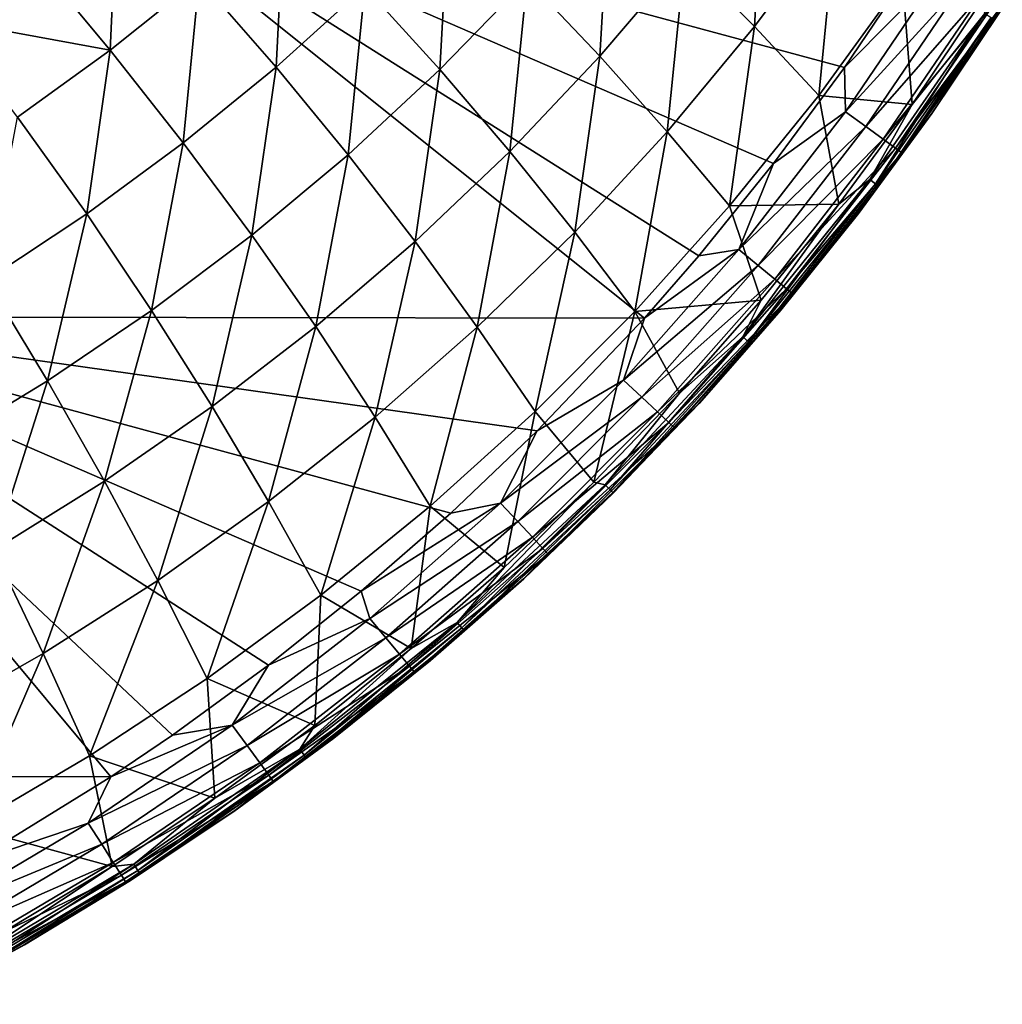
# Model space of a CAD drawing. Header units: metres. Extents: x -31 to 127, y -24 to 31.
# Tile 139 of 150: x 116 to 124, y -20 to -12. Entities that reach past the tile are written whole.
import ezdxf

# ---------------------------------------------------------------- set-up
doc = ezdxf.new("R2010")
doc.units = ezdxf.units.M
doc.layers.add('solid_12_381_041_XXX', color=7, linetype='CONTINUOUS')

msp = doc.modelspace()

# ---------------------------------------------------------------- linework, layer by layer
at = {"layer": 'solid_12_381_041_XXX'}
for points in [[(113.898094, -14.515423, 115.468712), (116.607552, -10.886193, 115.502304), (109.411949, -10.886735, 115.675987)], [(113.898094, -14.515423, 115.468712), (121.155853, -14.526098, 115.299591), (116.607552, -10.886193, 115.502304)], [(122.740448, -12.540828, 115.300697), (123.269974, -11.756114, 115.300911), (116.607552, -10.886193, 115.502304)], [(122.178009, -13.301177, 115.300362), (122.740448, -12.540828, 115.300697), (116.607552, -10.886193, 115.502304)], [(121.585617, -14.033381, 115.299934), (122.178009, -13.301177, 115.300362), (116.607552, -10.886193, 115.502304)], [(121.155853, -14.526098, 115.299591), (121.585617, -14.033381, 115.299934), (116.607552, -10.886193, 115.502304)], [(122.027878, -12.217919, 107.080666), (121.477104, -11.66256, 106.235336), (122.107353, -10.836417, 106.30584)], [(122.674431, -11.348069, 107.133858), (122.027878, -12.217919, 107.080666), (122.107353, -10.836417, 106.30584)], [(116.927788, -12.403919, 103.405426), (116.314087, -11.667434, 102.633339), (116.986015, -11.137355, 102.728462)], [(117.63221, -11.839305, 103.502052), (116.927788, -12.403919, 103.405426), (116.986015, -11.137355, 102.728462)], [(120.804329, -12.452559, 106.163223), (120.229004, -11.845112, 105.319267), (120.881798, -11.097231, 105.404076)], [(121.477104, -11.66256, 106.235336), (120.804329, -12.452559, 106.163223), (120.881798, -11.097231, 105.404076)], [(118.240562, -12.538041, 104.308319), (117.63221, -11.839305, 103.502052), (118.306023, -11.2402, 103.599068)], [(118.942543, -11.901525, 104.402458), (118.240562, -12.538041, 104.308319), (118.306023, -11.2402, 103.599068)], [(119.537636, -12.55703, 105.233315), (118.942543, -11.901525, 104.402458), (119.609962, -11.229593, 104.496162)], [(120.229004, -11.845112, 105.319267), (119.537636, -12.55703, 105.233315), (119.609962, -11.229593, 104.496162)], [(122.536613, -12.762173, 107.93856), (122.027878, -12.217919, 107.080666), (122.674431, -11.348069, 107.133858)], [(123.197601, -11.848594, 107.96978), (122.536613, -12.762173, 107.93856), (122.674431, -11.348069, 107.133858)], [(116.314087, -11.667434, 102.633339), (115.615387, -12.164362, 102.539368), (115.005989, -11.394609, 101.808632)], [(116.927788, -12.403919, 103.405426), (115.615387, -12.164362, 102.539368), (116.314087, -11.667434, 102.633339)], [(121.337265, -13.050371, 107.026253), (120.804329, -12.452559, 106.163223), (121.477104, -11.66256, 106.235336)], [(122.027878, -12.217919, 107.080666), (121.337265, -13.050371, 107.026253), (121.477104, -11.66256, 106.235336)], [(123.521645, -11.751729, 115.28241), (123.269974, -11.756114, 115.300911), (122.740448, -12.540828, 115.300697)], [(123.521645, -11.751729, 115.28241), (122.740448, -12.540828, 115.300697), (122.747025, -12.891869, 115.281998)], [(123.521645, -11.751729, 115.28241), (122.747025, -12.891869, 115.281998), (123.690224, -11.858792, 115.213921)], [(117.506248, -13.138137, 104.214561), (116.927788, -12.403919, 103.405426), (117.63221, -11.839305, 103.502052)], [(118.240562, -12.538041, 104.308319), (117.506248, -13.138137, 104.214561), (117.63221, -11.839305, 103.502052)], [(120.091362, -13.205075, 106.090126), (119.537636, -12.55703, 105.233315), (120.229004, -11.845112, 105.319267)], [(120.804329, -12.452559, 106.163223), (120.091362, -13.205075, 106.090126), (120.229004, -11.845112, 105.319267)], [(118.81002, -13.231782, 105.146965), (118.240562, -12.538041, 104.308319), (118.942543, -11.901525, 104.402458)], [(119.537636, -12.55703, 105.233315), (118.81002, -13.231782, 105.146965), (118.942543, -11.901525, 104.402458)], [(123.275772, -12.833279, 108.741859), (122.536613, -12.762173, 107.93856), (123.197601, -11.848594, 107.96978)], [(122.747025, -12.891869, 115.281998), (122.908485, -13.009286, 115.213493), (123.690224, -11.858792, 115.213921)], [(123.690224, -11.858792, 115.213921), (122.908485, -13.009286, 115.213493), (123.833984, -11.950047, 115.086807)], [(123.820923, -12.019714, 108.741692), (123.275772, -12.833279, 108.741859), (123.197601, -11.848594, 107.96978)], [(122.908485, -13.009286, 115.213493), (123.046219, -13.109369, 115.086388), (123.833984, -11.950047, 115.086807)], [(123.833984, -11.950047, 115.086807), (123.046219, -13.109369, 115.086388), (123.936546, -12.015092, 114.912575)], [(123.046219, -13.109369, 115.086388), (123.144493, -13.180696, 114.912178), (123.936546, -12.015092, 114.912575)], [(123.936546, -12.015092, 114.912575), (123.144493, -13.180696, 114.912178), (123.988869, -12.048201, 114.710678)], [(123.144493, -13.180696, 114.912178), (123.194656, -13.216985, 114.710297), (123.988869, -12.048201, 114.710678)], [(123.988869, -12.048201, 114.710678), (123.194656, -13.216985, 114.710297), (123.973961, -12.092443, 114.501099)], [(123.851601, -12.115009, 108.849632), (123.275772, -12.833279, 108.741859), (123.820923, -12.019714, 108.741692)], [(122.939117, -13.428745, 108.849609), (123.275772, -12.833279, 108.741859), (123.851601, -12.115009, 108.849632)], [(122.939117, -13.428745, 108.849609), (123.851601, -12.115009, 108.849632), (122.985077, -13.463232, 108.969353)], [(123.851601, -12.115009, 108.849632), (123.899788, -12.145993, 108.969223), (122.985077, -13.463232, 108.969353)], [(122.985077, -13.463232, 108.969353), (123.899788, -12.145993, 108.969223), (123.007988, -13.480433, 109.098969)], [(123.899788, -12.145993, 108.969223), (123.92382, -12.161428, 109.098633), (123.007988, -13.480433, 109.098969)], [(123.194656, -13.216985, 114.710297), (123.428596, -12.908342, 114.500839), (123.973961, -12.092443, 114.501099)], [(123.973961, -12.092443, 114.501099), (123.428596, -12.908342, 114.500839), (123.43071, -12.905323, 109.23246)], [(123.92382, -12.161428, 109.098633), (123.976089, -12.089104, 109.23246), (123.43071, -12.905323, 109.23246)], [(123.973961, -12.092443, 114.501099), (123.43071, -12.905323, 109.23246), (123.976089, -12.089104, 109.23246)], [(116.927788, -12.403919, 103.405426), (116.194862, -12.933332, 103.309982), (115.615387, -12.164362, 102.539368)], [(121.830132, -13.637219, 107.906631), (121.337265, -13.050371, 107.026253), (122.027878, -12.217919, 107.080666)], [(122.536613, -12.762173, 107.93856), (121.830132, -13.637219, 107.906631), (122.027878, -12.217919, 107.080666)], [(123.007988, -13.480433, 109.098969), (123.92382, -12.161428, 109.098633), (123.43071, -12.905323, 109.23246)], [(116.741745, -13.70103, 104.121948), (116.194862, -12.933332, 103.309982), (116.927788, -12.403919, 103.405426)], [(117.506248, -13.138137, 104.214561), (116.741745, -13.70103, 104.121948), (116.927788, -12.403919, 103.405426)], [(120.604927, -13.843929, 106.9711), (120.091362, -13.205075, 106.090126), (120.804329, -12.452559, 106.163223)], [(121.337265, -13.050371, 107.026253), (120.604927, -13.843929, 106.9711), (120.804329, -12.452559, 106.163223)], [(118.048416, -13.868258, 105.060966), (117.506248, -13.138137, 104.214561), (118.240562, -12.538041, 104.308319)], [(118.81002, -13.231782, 105.146965), (118.048416, -13.868258, 105.060966), (118.240562, -12.538041, 104.308319)], [(122.747025, -12.891869, 115.281998), (122.740448, -12.540828, 115.300697), (122.178009, -13.301177, 115.300362)], [(119.340546, -13.918769, 106.016693), (118.81002, -13.231782, 105.146965), (119.537636, -12.55703, 105.233315)], [(120.091362, -13.205075, 106.090126), (119.340546, -13.918769, 106.016693), (119.537636, -12.55703, 105.233315)], [(122.695511, -13.621982, 108.742073), (121.830132, -13.637219, 107.906631), (122.536613, -12.762173, 107.93856)], [(123.275772, -12.833279, 108.741859), (122.695511, -13.621982, 108.742073), (122.536613, -12.762173, 107.93856)], [(122.939117, -13.428745, 108.849609), (122.695511, -13.621982, 108.742073), (123.275772, -12.833279, 108.741859)], [(116.741745, -13.70103, 104.121948), (115.949165, -14.225973, 104.031235), (116.194862, -12.933332, 103.309982)], [(122.747025, -12.891869, 115.281998), (122.178009, -13.301177, 115.300362), (121.902359, -13.981213, 115.281357)], [(122.747025, -12.891869, 115.281998), (121.902359, -13.981213, 115.281357), (122.908485, -13.009286, 115.213493)], [(123.428596, -12.908342, 114.500839), (122.848228, -13.699606, 114.500488), (122.850243, -13.696976, 109.23246)], [(123.194656, -13.216985, 114.710297), (122.848228, -13.699606, 114.500488), (123.428596, -12.908342, 114.500839)], [(123.007988, -13.480433, 109.098969), (123.43071, -12.905323, 109.23246), (122.850243, -13.696976, 109.23246)], [(123.428596, -12.908342, 114.500839), (122.850243, -13.696976, 109.23246), (123.43071, -12.905323, 109.23246)], [(121.902359, -13.981213, 115.281357), (122.056091, -14.108477, 115.212822), (122.908485, -13.009286, 115.213493)], [(122.908485, -13.009286, 115.213493), (122.056091, -14.108477, 115.212822), (123.046219, -13.109369, 115.086388)], [(121.080498, -14.47207, 107.874268), (120.604927, -13.843929, 106.9711), (121.337265, -13.050371, 107.026253)], [(121.830132, -13.637219, 107.906631), (121.080498, -14.47207, 107.874268), (121.337265, -13.050371, 107.026253)], [(117.254982, -14.465586, 104.976021), (116.741745, -13.70103, 104.121948), (117.506248, -13.138137, 104.214561)], [(118.048416, -13.868258, 105.060966), (117.254982, -14.465586, 104.976021), (117.506248, -13.138137, 104.214561)], [(122.056091, -14.108477, 115.212822), (122.187225, -14.216961, 115.085716), (123.046219, -13.109369, 115.086388)], [(123.046219, -13.109369, 115.086388), (122.187225, -14.216961, 115.085716), (123.144493, -13.180696, 114.912178)], [(118.554161, -14.592403, 105.943558), (118.048416, -13.868258, 105.060966), (118.81002, -13.231782, 105.146965)], [(119.340546, -13.918769, 106.016693), (118.554161, -14.592403, 105.943558), (118.81002, -13.231782, 105.146965)], [(119.833221, -14.597102, 106.915695), (119.340546, -13.918769, 106.016693), (120.091362, -13.205075, 106.090126)], [(120.604927, -13.843929, 106.9711), (119.833221, -14.597102, 106.915695), (120.091362, -13.205075, 106.090126)], [(122.187225, -14.216961, 115.085716), (122.2808, -14.294274, 114.91153), (123.144493, -13.180696, 114.912178)], [(123.144493, -13.180696, 114.912178), (122.2808, -14.294274, 114.91153), (123.194656, -13.216985, 114.710297)], [(122.2808, -14.294274, 114.91153), (122.328575, -14.33362, 114.709679), (123.194656, -13.216985, 114.710297)], [(123.194656, -13.216985, 114.710297), (122.328575, -14.33362, 114.709679), (122.848228, -13.699606, 114.500488)], [(121.902359, -13.981213, 115.281357), (122.178009, -13.301177, 115.300362), (121.585617, -14.033381, 115.299934)], [(121.935135, -14.673976, 108.84951), (122.695511, -13.621982, 108.742073), (122.939117, -13.428745, 108.849609)], [(121.935135, -14.673976, 108.84951), (122.939117, -13.428745, 108.849609), (121.978699, -14.711815, 108.969482)], [(122.939117, -13.428745, 108.849609), (122.985077, -13.463232, 108.969353), (121.978699, -14.711815, 108.969482)], [(121.978699, -14.711815, 108.969482), (122.985077, -13.463232, 108.969353), (122.00042, -14.730694, 109.099403)], [(122.985077, -13.463232, 108.969353), (123.007988, -13.480433, 109.098969), (122.00042, -14.730694, 109.099403)], [(122.00042, -14.730694, 109.099403), (123.007988, -13.480433, 109.098969), (122.235802, -14.462556, 109.23246)], [(123.007988, -13.480433, 109.098969), (122.850243, -13.696976, 109.23246), (122.235802, -14.462556, 109.23246)], [(122.081421, -14.384153, 108.742226), (121.080498, -14.47207, 107.874268), (121.830132, -13.637219, 107.906631)], [(122.695511, -13.621982, 108.742073), (122.081421, -14.384153, 108.742226), (121.830132, -13.637219, 107.906631)], [(121.935135, -14.673976, 108.84951), (122.081421, -14.384153, 108.742226), (122.695511, -13.621982, 108.742073)], [(116.431854, -15.022931, 104.892807), (115.949165, -14.225973, 104.031235), (116.741745, -13.70103, 104.121948)], [(117.254982, -14.465586, 104.976021), (116.431854, -15.022931, 104.892807), (116.741745, -13.70103, 104.121948)], [(122.848228, -13.699606, 114.500488), (122.233887, -14.464836, 114.500076), (122.235802, -14.462556, 109.23246)], [(122.328575, -14.33362, 114.709679), (122.233887, -14.464836, 114.500076), (122.848228, -13.699606, 114.500488)], [(122.848228, -13.699606, 114.500488), (122.235802, -14.462556, 109.23246), (122.850243, -13.696976, 109.23246)], [(117.734367, -15.225, 105.871315), (117.254982, -14.465586, 104.976021), (118.048416, -13.868258, 105.060966)], [(118.554161, -14.592403, 105.943558), (117.734367, -15.225, 105.871315), (118.048416, -13.868258, 105.060966)], [(120.290062, -15.265059, 107.841759), (119.833221, -14.597102, 106.915695), (120.604927, -13.843929, 106.9711)], [(121.080498, -14.47207, 107.874268), (120.290062, -15.265059, 107.841759), (120.604927, -13.843929, 106.9711)], [(119.024445, -15.308507, 106.860519), (118.554161, -14.592403, 105.943558), (119.340546, -13.918769, 106.016693)], [(119.833221, -14.597102, 106.915695), (119.024445, -15.308507, 106.860519), (119.340546, -13.918769, 106.016693)], [(121.902359, -13.981213, 115.281357), (121.155853, -14.526098, 115.299591), (120.991081, -15.015518, 115.280533)], [(121.902359, -13.981213, 115.281357), (120.991081, -15.015518, 115.280533), (122.056091, -14.108477, 115.212822)], [(121.902359, -13.981213, 115.281357), (121.585617, -14.033381, 115.299934), (121.155853, -14.526098, 115.299591)], [(120.991081, -15.015518, 115.280533), (121.136482, -15.152104, 115.21196), (122.056091, -14.108477, 115.212822)], [(122.056091, -14.108477, 115.212822), (121.136482, -15.152104, 115.21196), (122.187225, -14.216961, 115.085716)], [(116.431854, -15.022931, 104.892807), (115.581177, -15.53946, 104.812027), (115.949165, -14.225973, 104.031235)], [(121.136482, -15.152104, 115.21196), (121.260506, -15.268533, 115.084831), (122.187225, -14.216961, 115.085716)], [(122.187225, -14.216961, 115.085716), (121.260506, -15.268533, 115.084831), (122.2808, -14.294274, 114.91153)], [(121.260506, -15.268533, 115.084831), (121.348984, -15.351507, 114.910675), (122.2808, -14.294274, 114.91153)], [(122.2808, -14.294274, 114.91153), (121.348984, -15.351507, 114.910675), (122.328575, -14.33362, 114.709679)], [(121.348984, -15.351507, 114.910675), (121.394157, -15.39375, 114.70887), (122.328575, -14.33362, 114.709679)], [(122.328575, -14.33362, 114.709679), (121.394157, -15.39375, 114.70887), (122.233887, -14.464836, 114.500076)], [(122.081421, -14.384153, 108.742226), (121.434425, -15.118771, 108.74231), (121.080498, -14.47207, 107.874268)], [(121.935135, -14.673976, 108.84951), (121.434425, -15.118771, 108.74231), (122.081421, -14.384153, 108.742226)], [(116.883308, -15.815623, 105.800552), (116.431854, -15.022931, 104.892807), (117.254982, -14.465586, 104.976021)], [(117.734367, -15.225, 105.871315), (116.883308, -15.815623, 105.800552), (117.254982, -14.465586, 104.976021)], [(120.755722, -15.824529, 108.742432), (120.290062, -15.265059, 107.841759), (121.080498, -14.47207, 107.874268)], [(121.434425, -15.118771, 108.74231), (120.755722, -15.824529, 108.742432), (121.080498, -14.47207, 107.874268)], [(121.394157, -15.39375, 114.70887), (121.586731, -15.202591, 114.49958), (122.233887, -14.464836, 114.500076)], [(122.233887, -14.464836, 114.500076), (121.586731, -15.202591, 114.49958), (121.588547, -15.200606, 109.23246)], [(122.00042, -14.730694, 109.099403), (122.235802, -14.462556, 109.23246), (121.588547, -15.200606, 109.23246)], [(122.233887, -14.464836, 114.500076), (121.588547, -15.200606, 109.23246), (122.235802, -14.462556, 109.23246)], [(113.898094, -14.515423, 115.468712), (109.646133, -18.142775, 115.416649), (116.933723, -18.157158, 115.295509)], [(117.419983, -17.827642, 115.295975), (113.898094, -14.515423, 115.468712), (116.933723, -18.157158, 115.295509)], [(120.307175, -15.418063, 115.298836), (121.155853, -14.526098, 115.299591), (113.898094, -14.515423, 115.468712)], [(119.623734, -16.068422, 115.298172), (120.307175, -15.418063, 115.298836), (113.898094, -14.515423, 115.468712)], [(118.915367, -16.68618, 115.297455), (119.623734, -16.068422, 115.298172), (113.898094, -14.515423, 115.468712)], [(118.181084, -17.272158, 115.29673), (118.915367, -16.68618, 115.297455), (113.898094, -14.515423, 115.468712)], [(117.419983, -17.827642, 115.295975), (118.181084, -17.272158, 115.29673), (113.898094, -14.515423, 115.468712)], [(120.991081, -15.015518, 115.280533), (121.155853, -14.526098, 115.299591), (120.307175, -15.418063, 115.298836)], [(118.180748, -15.977047, 106.806015), (117.734367, -15.225, 105.871315), (118.554161, -14.592403, 105.943558)], [(119.024445, -15.308507, 106.860519), (118.180748, -15.977047, 106.806015), (118.554161, -14.592403, 105.943558)], [(119.461113, -16.014648, 107.80938), (119.024445, -15.308507, 106.860519), (119.833221, -14.597102, 106.915695)], [(120.290062, -15.265059, 107.841759), (119.461113, -16.014648, 107.80938), (119.833221, -14.597102, 106.915695)], [(120.844902, -15.844444, 108.849396), (121.434425, -15.118771, 108.74231), (121.935135, -14.673976, 108.84951)], [(120.844902, -15.844444, 108.849396), (121.935135, -14.673976, 108.84951), (120.885887, -15.885465, 108.969627)], [(121.935135, -14.673976, 108.84951), (121.978699, -14.711815, 108.969482), (120.885887, -15.885465, 108.969627)], [(120.885887, -15.885465, 108.969627), (121.978699, -14.711815, 108.969482), (120.906319, -15.905924, 109.099884)], [(121.978699, -14.711815, 108.969482), (122.00042, -14.730694, 109.099403), (120.906319, -15.905924, 109.099884)], [(120.906319, -15.905924, 109.099884), (122.00042, -14.730694, 109.099403), (121.588547, -15.200606, 109.23246)], [(116.003128, -16.363338, 105.731857), (115.581177, -15.53946, 104.812027), (116.431854, -15.022931, 104.892807)], [(116.883308, -15.815623, 105.800552), (116.003128, -16.363338, 105.731857), (116.431854, -15.022931, 104.892807)], [(120.991081, -15.015518, 115.280533), (120.307175, -15.418063, 115.298836), (120.016617, -15.990562, 115.279579)], [(120.991081, -15.015518, 115.280533), (120.016617, -15.990562, 115.279579), (121.136482, -15.152104, 115.21196)], [(120.844902, -15.844444, 108.849396), (120.755722, -15.824529, 108.742432), (121.434425, -15.118771, 108.74231)], [(120.016617, -15.990562, 115.279579), (120.153137, -16.135931, 115.210938), (121.136482, -15.152104, 115.21196)], [(121.136482, -15.152104, 115.21196), (120.153137, -16.135931, 115.210938), (121.260506, -15.268533, 115.084831)], [(117.30426, -16.601671, 106.752617), (116.883308, -15.815623, 105.800552), (117.734367, -15.225, 105.871315)], [(118.180748, -15.977047, 106.806015), (117.30426, -16.601671, 106.752617), (117.734367, -15.225, 105.871315)], [(120.047134, -16.499479, 108.742561), (119.461113, -16.014648, 107.80938), (120.290062, -15.265059, 107.841759)], [(120.755722, -15.824529, 108.742432), (120.047134, -16.499479, 108.742561), (120.290062, -15.265059, 107.841759)], [(120.153137, -16.135931, 115.210938), (120.269554, -16.259819, 115.083786), (121.260506, -15.268533, 115.084831)], [(121.260506, -15.268533, 115.084831), (120.269554, -16.259819, 115.083786), (121.348984, -15.351507, 114.910675)], [(120.906319, -15.905924, 109.099884), (121.588547, -15.200606, 109.23246), (120.909721, -15.909721, 109.23246)], [(121.586731, -15.202591, 114.49958), (120.90802, -15.911418, 114.499008), (120.909721, -15.909721, 109.23246)], [(121.394157, -15.39375, 114.70887), (120.90802, -15.911418, 114.499008), (121.586731, -15.202591, 114.49958)], [(121.586731, -15.202591, 114.49958), (120.909721, -15.909721, 109.23246), (121.588547, -15.200606, 109.23246)], [(118.595802, -16.71961, 107.77739), (118.180748, -15.977047, 106.806015), (119.024445, -15.308507, 106.860519)], [(119.461113, -16.014648, 107.80938), (118.595802, -16.71961, 107.77739), (119.024445, -15.308507, 106.860519)], [(120.269554, -16.259819, 115.083786), (120.352577, -16.348091, 114.90966), (121.348984, -15.351507, 114.910675)], [(121.348984, -15.351507, 114.910675), (120.352577, -16.348091, 114.90966), (121.394157, -15.39375, 114.70887)], [(120.016617, -15.990562, 115.279579), (120.307175, -15.418063, 115.298836), (119.623734, -16.068422, 115.298172)], [(120.352577, -16.348091, 114.90966), (120.394958, -16.39304, 114.707916), (121.394157, -15.39375, 114.70887)], [(121.394157, -15.39375, 114.70887), (120.394958, -16.39304, 114.707916), (120.90802, -15.911418, 114.499008)], [(116.397133, -17.18133, 106.70079), (116.003128, -16.363338, 105.731857), (116.883308, -15.815623, 105.800552)], [(117.30426, -16.601671, 106.752617), (116.397133, -17.18133, 106.70079), (116.883308, -15.815623, 105.800552)], [(119.673874, -16.934074, 108.849312), (120.047134, -16.499479, 108.742561), (120.755722, -15.824529, 108.742432)], [(119.673874, -16.934074, 108.849312), (120.755722, -15.824529, 108.742432), (120.844902, -15.844444, 108.849396)], [(119.673874, -16.934074, 108.849312), (120.844902, -15.844444, 108.849396), (119.712036, -16.978085, 108.969788)], [(120.844902, -15.844444, 108.849396), (120.885887, -15.885465, 108.969627), (119.712036, -16.978085, 108.969788)], [(119.712036, -16.978085, 108.969788), (120.885887, -15.885465, 108.969627), (119.731079, -17.000019, 109.100357)], [(120.885887, -15.885465, 108.969627), (120.906319, -15.905924, 109.099884), (119.731079, -17.000019, 109.100357)], [(117.696236, -17.378769, 107.746063), (117.30426, -16.601671, 106.752617), (118.180748, -15.977047, 106.806015)], [(118.595802, -16.71961, 107.77739), (117.696236, -17.378769, 107.746063), (118.180748, -15.977047, 106.806015)], [(119.731079, -17.000019, 109.100357), (120.906319, -15.905924, 109.099884), (120.200607, -16.588551, 109.23246)], [(120.90802, -15.911418, 114.499008), (120.199059, -16.589964, 114.498383), (120.200607, -16.588551, 109.23246)], [(120.394958, -16.39304, 114.707916), (120.199059, -16.589964, 114.498383), (120.90802, -15.911418, 114.499008)], [(120.906319, -15.905924, 109.099884), (120.909721, -15.909721, 109.23246), (120.200607, -16.588551, 109.23246)], [(120.90802, -15.911418, 114.499008), (120.200607, -16.588551, 109.23246), (120.909721, -15.909721, 109.23246)], [(119.310524, -17.141987, 108.742676), (118.595802, -16.71961, 107.77739), (119.461113, -16.014648, 107.80938)], [(120.016617, -15.990562, 115.279579), (119.623734, -16.068422, 115.298172), (118.915367, -16.68618, 115.297455)], [(120.016617, -15.990562, 115.279579), (118.915367, -16.68618, 115.297455), (118.982811, -16.902473, 115.278534)], [(120.016617, -15.990562, 115.279579), (118.982811, -16.902473, 115.278534), (120.153137, -16.135931, 115.210938)], [(120.047134, -16.499479, 108.742561), (119.310524, -17.141987, 108.742676), (119.461113, -16.014648, 107.80938)], [(118.982811, -16.902473, 115.278534), (119.109917, -17.056055, 115.209824), (120.153137, -16.135931, 115.210938)], [(120.153137, -16.135931, 115.210938), (119.109917, -17.056055, 115.209824), (120.269554, -16.259819, 115.083786)], [(119.109917, -17.056055, 115.209824), (119.218262, -17.186897, 115.082634), (120.269554, -16.259819, 115.083786)], [(120.269554, -16.259819, 115.083786), (119.218262, -17.186897, 115.082634), (120.352577, -16.348091, 114.90966)], [(116.397133, -17.18133, 106.70079), (115.46154, -17.715054, 106.650963), (116.003128, -16.363338, 105.731857)], [(119.218262, -17.186897, 115.082634), (119.295509, -17.28009, 114.908531), (120.352577, -16.348091, 114.90966)], [(120.352577, -16.348091, 114.90966), (119.295509, -17.28009, 114.908531), (120.394958, -16.39304, 114.707916)], [(119.295509, -17.28009, 114.908531), (119.33493, -17.327543, 114.706879), (120.394958, -16.39304, 114.707916)], [(120.394958, -16.39304, 114.707916), (119.33493, -17.327543, 114.706879), (120.199059, -16.589964, 114.498383)], [(119.673874, -16.934074, 108.849312), (119.310524, -17.141987, 108.742676), (120.047134, -16.499479, 108.742561)], [(116.764542, -17.990953, 107.715645), (116.397133, -17.18133, 106.70079), (117.30426, -16.601671, 106.752617)], [(117.696236, -17.378769, 107.746063), (116.764542, -17.990953, 107.715645), (117.30426, -16.601671, 106.752617)], [(119.33493, -17.327543, 114.706879), (119.461205, -17.236935, 114.497757), (120.199059, -16.589964, 114.498383)], [(120.199059, -16.589964, 114.498383), (119.461205, -17.236935, 114.497757), (119.462555, -17.235804, 109.23246)], [(119.731079, -17.000019, 109.100357), (120.200607, -16.588551, 109.23246), (119.462555, -17.235804, 109.23246)], [(120.199059, -16.589964, 114.498383), (119.462555, -17.235804, 109.23246), (120.200607, -16.588551, 109.23246)], [(118.546783, -17.751417, 108.742767), (117.696236, -17.378769, 107.746063), (118.595802, -16.71961, 107.77739)], [(118.982811, -16.902473, 115.278534), (118.915367, -16.68618, 115.297455), (118.181084, -17.272158, 115.29673)], [(119.310524, -17.141987, 108.742676), (118.546783, -17.751417, 108.742767), (118.595802, -16.71961, 107.77739)], [(118.982811, -16.902473, 115.278534), (118.181084, -17.272158, 115.29673), (117.893883, -17.74773, 115.277435)], [(118.982811, -16.902473, 115.278534), (117.893883, -17.74773, 115.277435), (119.109917, -17.056055, 115.209824)], [(118.428177, -17.937485, 108.849205), (119.310524, -17.141987, 108.742676), (119.673874, -16.934074, 108.849312)], [(118.428177, -17.937485, 108.849205), (119.673874, -16.934074, 108.849312), (118.46328, -17.98428, 108.969872)], [(119.673874, -16.934074, 108.849312), (119.712036, -16.978085, 108.969788), (118.46328, -17.98428, 108.969872)], [(118.46328, -17.98428, 108.969872), (119.712036, -16.978085, 108.969788), (118.480804, -18.007595, 109.1007)], [(119.712036, -16.978085, 108.969788), (119.731079, -17.000019, 109.100357), (118.480804, -18.007595, 109.1007)], [(117.893883, -17.74773, 115.277435), (118.011055, -17.908918, 115.208641), (119.109917, -17.056055, 115.209824)], [(119.109917, -17.056055, 115.209824), (118.011055, -17.908918, 115.208641), (119.218262, -17.186897, 115.082634)], [(118.480804, -18.007595, 109.1007), (119.731079, -17.000019, 109.100357), (118.696976, -17.850246, 109.23246)], [(119.731079, -17.000019, 109.100357), (119.462555, -17.235804, 109.23246), (118.696976, -17.850246, 109.23246)], [(118.428177, -17.937485, 108.849205), (118.546783, -17.751417, 108.742767), (119.310524, -17.141987, 108.742676)], [(115.802925, -18.555065, 107.686401), (115.46154, -17.715054, 106.650963), (116.397133, -17.18133, 106.70079)], [(116.764542, -17.990953, 107.715645), (115.802925, -18.555065, 107.686401), (116.397133, -17.18133, 106.70079)], [(118.011055, -17.908918, 115.208641), (118.110916, -18.046198, 115.081429), (119.218262, -17.186897, 115.082634)], [(119.218262, -17.186897, 115.082634), (118.110916, -18.046198, 115.081429), (119.295509, -17.28009, 114.908531)], [(117.893883, -17.74773, 115.277435), (118.181084, -17.272158, 115.29673), (117.419983, -17.827642, 115.295975)], [(118.110916, -18.046198, 115.081429), (118.182083, -18.143942, 114.907372), (119.295509, -17.28009, 114.908531)], [(119.295509, -17.28009, 114.908531), (118.182083, -18.143942, 114.907372), (119.33493, -17.327543, 114.706879)], [(119.461205, -17.236935, 114.497757), (118.6959, -17.851068, 114.497093), (118.696976, -17.850246, 109.23246)], [(119.33493, -17.327543, 114.706879), (118.6959, -17.851068, 114.497093), (119.461205, -17.236935, 114.497757)], [(119.461205, -17.236935, 114.497757), (118.696976, -17.850246, 109.23246), (119.462555, -17.235804, 109.23246)], [(117.756912, -18.326994, 108.742859), (116.764542, -17.990953, 107.715645), (117.696236, -17.378769, 107.746063)], [(118.546783, -17.751417, 108.742767), (117.756912, -18.326994, 108.742859), (117.696236, -17.378769, 107.746063)], [(118.182083, -18.143942, 114.907372), (118.218407, -18.193705, 114.705803), (119.33493, -17.327543, 114.706879)], [(119.33493, -17.327543, 114.706879), (118.218407, -18.193705, 114.705803), (118.6959, -17.851068, 114.497093)], [(117.893883, -17.74773, 115.277435), (116.933723, -18.157158, 115.295509), (116.754066, -18.522842, 115.276314)], [(117.893883, -17.74773, 115.277435), (116.754066, -18.522842, 115.276314), (118.011055, -17.908918, 115.208641)], [(117.893883, -17.74773, 115.277435), (117.419983, -17.827642, 115.295975), (116.933723, -18.157158, 115.295509)], [(118.428177, -17.937485, 108.849205), (117.756912, -18.326994, 108.742859), (118.546783, -17.751417, 108.742767)], [(116.754066, -18.522842, 115.276314), (116.860825, -18.690985, 115.207458), (118.011055, -17.908918, 115.208641)], [(118.011055, -17.908918, 115.208641), (116.860825, -18.690985, 115.207458), (118.110916, -18.046198, 115.081429)], [(118.6959, -17.851068, 114.497093), (117.904594, -18.431215, 114.496384), (117.905319, -18.43071, 109.23246)], [(118.218407, -18.193705, 114.705803), (117.904594, -18.431215, 114.496384), (118.6959, -17.851068, 114.497093)], [(118.480804, -18.007595, 109.1007), (118.696976, -17.850246, 109.23246), (117.905319, -18.43071, 109.23246)], [(118.6959, -17.851068, 114.497093), (117.905319, -18.43071, 109.23246), (118.696976, -17.850246, 109.23246)], [(116.943054, -18.867128, 108.742912), (115.802925, -18.555065, 107.686401), (116.764542, -17.990953, 107.715645)], [(117.756912, -18.326994, 108.742859), (116.943054, -18.867128, 108.742912), (116.764542, -17.990953, 107.715645)], [(117.11412, -18.84948, 108.848961), (117.756912, -18.326994, 108.742859), (118.428177, -17.937485, 108.849205)], [(117.11412, -18.84948, 108.848961), (118.428177, -17.937485, 108.849205), (117.145889, -18.898836, 108.969765)], [(118.428177, -17.937485, 108.849205), (118.46328, -17.98428, 108.969872), (117.145889, -18.898836, 108.969765)], [(117.145889, -18.898836, 108.969765), (118.46328, -17.98428, 108.969872), (117.161766, -18.923445, 109.100784)], [(118.46328, -17.98428, 108.969872), (118.480804, -18.007595, 109.1007), (117.161766, -18.923445, 109.100784)], [(116.860825, -18.690985, 115.207458), (116.951797, -18.834171, 115.080231), (118.110916, -18.046198, 115.081429)], [(118.110916, -18.046198, 115.081429), (116.951797, -18.834171, 115.080231), (118.182083, -18.143942, 114.907372)], [(117.161766, -18.923445, 109.100784), (118.480804, -18.007595, 109.1007), (117.905319, -18.43071, 109.23246)], [(115.831749, -18.836081, 115.294533), (116.933723, -18.157158, 115.295509), (109.646133, -18.142775, 115.416649)], [(116.754066, -18.522842, 115.276314), (116.933723, -18.157158, 115.295509), (115.831749, -18.836081, 115.294533)], [(116.951797, -18.834171, 115.080231), (117.016624, -18.936102, 114.906227), (118.182083, -18.143942, 114.907372)], [(118.182083, -18.143942, 114.907372), (117.016624, -18.936102, 114.906227), (118.218407, -18.193705, 114.705803)], [(117.016624, -18.936102, 114.906227), (117.049728, -18.987995, 114.70475), (118.218407, -18.193705, 114.705803)], [(118.218407, -18.193705, 114.705803), (117.049728, -18.987995, 114.70475), (117.904594, -18.431215, 114.496384)], [(117.11412, -18.84948, 108.848961), (116.943054, -18.867128, 108.742912), (117.756912, -18.326994, 108.742859)], [(117.049728, -18.987995, 114.70475), (117.088707, -18.976341, 114.495705), (117.904594, -18.431215, 114.496384)], [(117.904594, -18.431215, 114.496384), (117.088707, -18.976341, 114.495705), (117.089104, -18.976091, 109.23246)], [(117.161766, -18.923445, 109.100784), (117.905319, -18.43071, 109.23246), (117.089104, -18.976091, 109.23246)], [(117.904594, -18.431215, 114.496384), (117.089104, -18.976091, 109.23246), (117.905319, -18.43071, 109.23246)], [(116.754066, -18.522842, 115.276314), (115.831749, -18.836081, 115.294533), (115.567787, -19.224724, 115.275253)], [(116.754066, -18.522842, 115.276314), (115.567787, -19.224724, 115.275253), (116.860825, -18.690985, 115.207458)], [(116.943054, -18.867128, 108.742912), (116.107544, -19.370451, 108.742882), (115.802925, -18.555065, 107.686401)], [(115.567787, -19.224724, 115.275253), (115.663681, -19.399134, 115.206329), (116.860825, -18.690985, 115.207458)], [(116.860825, -18.690985, 115.207458), (115.663681, -19.399134, 115.206329), (116.951797, -18.834171, 115.080231)], [(115.663681, -19.399134, 115.206329), (115.745407, -19.547672, 115.079117), (116.951797, -18.834171, 115.080231)], [(115.738312, -19.665312, 108.848587), (116.943054, -18.867128, 108.742912), (117.11412, -18.84948, 108.848961)], [(115.738312, -19.665312, 108.848587), (117.11412, -18.84948, 108.848961), (115.766518, -19.71698, 108.969452)], [(116.951797, -18.834171, 115.080231), (115.745407, -19.547672, 115.079117), (117.016624, -18.936102, 114.906227)], [(117.11412, -18.84948, 108.848961), (117.145889, -18.898836, 108.969765), (115.766518, -19.71698, 108.969452)], [(115.738312, -19.665312, 108.848587), (116.107544, -19.370451, 108.742882), (116.943054, -18.867128, 108.742912)], [(115.745407, -19.547672, 115.079117), (115.803658, -19.653412, 114.90519), (117.016624, -18.936102, 114.906227)], [(115.766518, -19.71698, 108.969452), (117.145889, -18.898836, 108.969765), (115.780609, -19.742785, 109.100571)], [(117.145889, -18.898836, 108.969765), (117.161766, -18.923445, 109.100784), (115.780609, -19.742785, 109.100571)], [(115.780609, -19.742785, 109.100571), (117.161766, -18.923445, 109.100784), (116.24987, -19.485348, 109.23246)], [(117.016624, -18.936102, 114.906227), (115.803658, -19.653412, 114.90519), (117.049728, -18.987995, 114.70475)], [(117.161766, -18.923445, 109.100784), (117.089104, -18.976091, 109.23246), (116.24987, -19.485348, 109.23246)], [(115.803658, -19.653412, 114.90519), (115.833427, -19.707247, 114.703781), (117.049728, -18.987995, 114.70475)], [(117.049728, -18.987995, 114.70475), (115.833427, -19.707247, 114.703781), (116.24968, -19.485458, 114.495117)], [(117.088707, -18.976341, 114.495705), (116.24968, -19.485458, 114.495117), (116.24987, -19.485348, 109.23246)], [(117.049728, -18.987995, 114.70475), (116.24968, -19.485458, 114.495117), (117.088707, -18.976341, 114.495705)], [(117.088707, -18.976341, 114.495705), (116.24987, -19.485348, 109.23246), (117.089104, -18.976091, 109.23246)], [(116.24968, -19.485458, 114.495117), (115.389046, -19.957605, 114.49456), (115.389221, -19.957516, 109.23246)], [(115.833427, -19.707247, 114.703781), (115.389046, -19.957605, 114.49456), (116.24968, -19.485458, 114.495117)], [(115.780609, -19.742785, 109.100571), (116.24987, -19.485348, 109.23246), (115.389221, -19.957516, 109.23246)], [(116.24968, -19.485458, 114.495117), (115.389221, -19.957516, 109.23246), (116.24987, -19.485348, 109.23246)]]:
    msp.add_3dface(points, dxfattribs=at)

doc.saveas('drawing.dxf')
